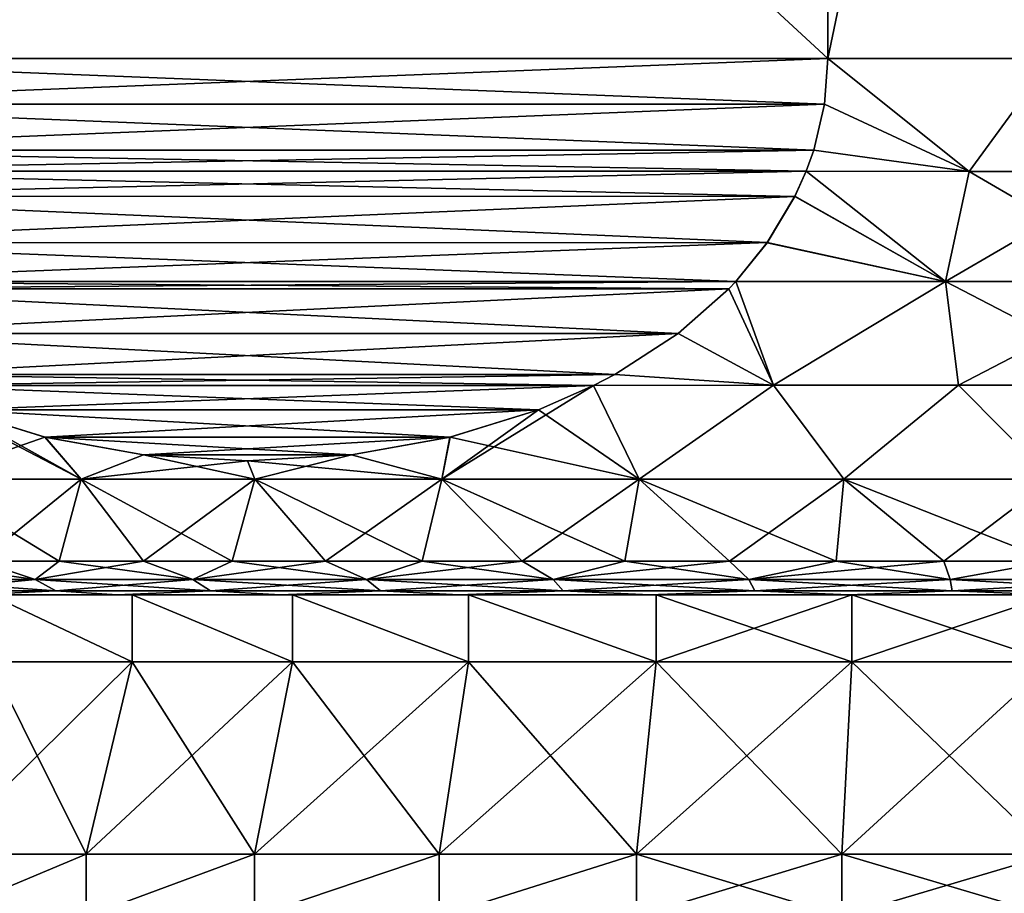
# Model space of a CAD drawing. Header units: metres. Extents: x -128 to 173, y -23 to 79.
# Tile 11 of 129: x -84.2 to -76.85, y 28.87 to 35.39. Entities that reach past the tile are written whole.
import ezdxf

# ---------------------------------------------------------------- set-up
doc = ezdxf.new("R2010")
doc.units = ezdxf.units.M
doc.layers.add('solid_ORA_153_SW0001', color=7, linetype='CONTINUOUS')

msp = doc.modelspace()

# ---------------------------------------------------------------- linework, layer by layer
at = {"layer": 'solid_ORA_153_SW0001'}
for points in [[(-78.169876, 35.099998, -12.892304), (-86.830124, 43.099998, -7.892305), (-78.169876, 43.099998, -12.892304)], [(-78.169876, 35.099998, -12.892304), (-86.830124, 35.099998, -7.892305), (-86.830124, 43.099998, -7.892305)], [(-86.830124, 35.099998, 7.892305), (-78.169876, 43.099998, 12.892304), (-86.830124, 43.099998, 7.892305)], [(-78.169876, 35.099998, 12.892304), (-78.169876, 43.099998, 12.892304), (-86.830124, 35.099998, 7.892305)], [(-78.169876, 35.099998, -12.892304), (-78.169876, 43.099998, -12.892304), (-76.5, 43.099998, -13)], [(-78.169876, 35.099998, -12.892304), (-76.5, 43.099998, -13), (-76.5, 35.099998, -13)], [(-76.5, 35.099998, 13), (-76.5, 43.099998, 13), (-78.169876, 43.099998, 12.892304)], [(-76.5, 35.099998, 13), (-78.169876, 43.099998, 12.892304), (-78.169876, 35.099998, 12.892304)], [(-78.196136, 34.759113, -12.877142), (-86.803864, 34.759083, -7.90747), (-86.830124, 35.099998, -7.892305)], [(-78.196136, 34.759113, -12.877142), (-86.830124, 35.099998, -7.892305), (-78.169876, 35.099998, -12.892304)], [(-78.169876, 35.099998, 12.892304), (-86.830124, 35.099998, 7.892305), (-86.803864, 34.759102, 7.907468)], [(-78.196144, 34.759079, 12.877139), (-78.169876, 35.099998, 12.892304), (-86.803864, 34.759102, 7.907468)], [(-78.196144, 34.759079, 12.877139), (-77.115585, 34.258507, 12.914017), (-78.169876, 35.099998, 12.892304)], [(-77.115593, 34.258507, -12.914017), (-78.196136, 34.759113, -12.877142), (-78.169876, 35.099998, -12.892304)], [(-77.115593, 34.258507, -12.914017), (-78.169876, 35.099998, -12.892304), (-76.5, 35.099998, -13)], [(-77.115585, 34.258507, 12.914017), (-76.5, 35.099998, 13), (-78.169876, 35.099998, 12.892304)], [(-75.884415, 34.258507, -12.914017), (-77.115593, 34.258507, -12.914017), (-76.5, 35.099998, -13)], [(-77.115585, 34.258507, 12.914017), (-75.884407, 34.258507, 12.914017), (-76.5, 35.099998, 13)], [(-78.276581, 34.416821, -12.830697), (-86.803864, 34.759083, -7.90747), (-78.196136, 34.759113, -12.877142)], [(-78.196144, 34.759079, 12.877139), (-86.803864, 34.759102, 7.907468), (-86.723419, 34.416813, 7.953914)], [(-78.276581, 34.416821, -12.830697), (-86.723457, 34.416935, -7.953891), (-86.803864, 34.759083, -7.90747)], [(-78.196144, 34.759079, 12.877139), (-86.723419, 34.416813, 7.953914), (-78.276543, 34.416931, 12.830717)], [(-77.115593, 34.258507, -12.914017), (-78.276581, 34.416821, -12.830697), (-78.196136, 34.759113, -12.877142)], [(-78.196144, 34.759079, 12.877139), (-78.276543, 34.416931, 12.830717), (-77.115585, 34.258507, 12.914017)], [(-78.332886, 34.259052, -12.798191), (-86.667137, 34.259098, -7.986408), (-86.723457, 34.416935, -7.953891)], [(-78.332886, 34.259052, -12.798191), (-86.723457, 34.416935, -7.953891), (-78.276581, 34.416821, -12.830697)], [(-78.276543, 34.416931, 12.830717), (-86.723419, 34.416813, 7.953914), (-86.667114, 34.259052, 7.986418)], [(-78.276543, 34.416931, 12.830717), (-86.667114, 34.259052, 7.986418), (-78.332863, 34.259098, 12.798202)], [(-77.115593, 34.258507, -12.914017), (-78.332886, 34.259052, -12.798191), (-78.276581, 34.416821, -12.830697)], [(-78.276543, 34.416931, 12.830717), (-78.332863, 34.259098, 12.798202), (-77.115585, 34.258507, 12.914017)], [(-78.416176, 34.072521, -12.750104), (-86.583961, 34.072784, -8.034431), (-86.667137, 34.259098, -7.986408)], [(-78.416176, 34.072521, -12.750104), (-86.667137, 34.259098, -7.986408), (-78.332886, 34.259052, -12.798191)], [(-78.332863, 34.259098, 12.798202), (-86.667114, 34.259052, 7.986418), (-86.583824, 34.072517, 8.034507)], [(-78.416046, 34.072777, 12.750177), (-78.332863, 34.259098, 12.798202), (-86.583824, 34.072517, 8.034507)], [(-77.292236, 33.43782, -12.690925), (-78.416176, 34.072521, -12.750104), (-78.332886, 34.259052, -12.798191)], [(-77.292183, 33.43782, 12.690928), (-78.332863, 34.259098, 12.798202), (-78.416046, 34.072777, 12.750177)], [(-77.292236, 33.43782, -12.690925), (-78.332886, 34.259052, -12.798191), (-77.115593, 34.258507, -12.914017)], [(-77.292183, 33.43782, 12.690928), (-77.115585, 34.258507, 12.914017), (-78.332863, 34.259098, 12.798202)], [(-77.292236, 33.43782, -12.690925), (-77.115593, 34.258507, -12.914017), (-75.884415, 34.258507, -12.914017)], [(-75.707817, 33.43782, -12.690928), (-77.292236, 33.43782, -12.690925), (-75.884415, 34.258507, -12.914017)], [(-77.292183, 33.43782, 12.690928), (-75.707764, 33.43782, 12.690925), (-77.115585, 34.258507, 12.914017)], [(-75.707764, 33.43782, 12.690925), (-75.884407, 34.258507, 12.914017), (-77.115585, 34.258507, 12.914017)], [(-78.416176, 34.072521, -12.750104), (-86.376991, 33.727226, -8.153922), (-86.583961, 34.072784, -8.034431)], [(-78.623016, 33.727215, 12.630683), (-78.416046, 34.072777, 12.750177), (-86.583824, 34.072517, 8.034507)], [(-78.623016, 33.727215, 12.630683), (-86.583824, 34.072517, 8.034507), (-86.376724, 33.726845, 8.154078)], [(-78.623276, 33.726845, -12.630531), (-86.376991, 33.727226, -8.153922), (-78.416176, 34.072521, -12.750104)], [(-77.292236, 33.43782, -12.690925), (-78.623276, 33.726845, -12.630531), (-78.416176, 34.072521, -12.750104)], [(-78.623016, 33.727215, 12.630683), (-77.292183, 33.43782, 12.690928), (-78.416046, 34.072777, 12.750177)], [(-78.857681, 33.437962, -12.495199), (-86.142296, 33.437935, -8.289424), (-86.376991, 33.727226, -8.153922)], [(-78.857681, 33.437962, -12.495199), (-86.376991, 33.727226, -8.153922), (-78.623276, 33.726845, -12.630531)], [(-78.623016, 33.727215, 12.630683), (-86.376724, 33.726845, 8.154078), (-86.142319, 33.437958, 8.289411)], [(-78.623016, 33.727215, 12.630683), (-86.142319, 33.437958, 8.289411), (-78.857704, 33.437935, 12.495186)], [(-78.623016, 33.727215, 12.630683), (-78.857704, 33.437935, 12.495186), (-77.292183, 33.43782, 12.690928)], [(-77.292236, 33.43782, -12.690925), (-78.857681, 33.437962, -12.495199), (-78.623276, 33.726845, -12.630531)], [(-78.857704, 33.437935, 12.495186), (-86.142319, 33.437958, 8.289411), (-86.090286, 33.383003, 8.319451)], [(-78.909714, 33.383003, -12.465157), (-86.142296, 33.437935, -8.289424), (-78.857681, 33.437962, -12.495199)], [(-78.909714, 33.383003, -12.465157), (-86.090752, 33.38348, -8.319185), (-86.142296, 33.437935, -8.289424)], [(-78.909264, 33.383469, 12.465418), (-78.857704, 33.437935, 12.495186), (-86.090286, 33.383003, 8.319451)], [(-78.909714, 33.383003, -12.465157), (-78.857681, 33.437962, -12.495199), (-78.576523, 32.664928, -12.191391)], [(-78.909264, 33.383469, 12.465418), (-78.576599, 32.664928, 12.191378), (-78.857704, 33.437935, 12.495186)], [(-78.857704, 33.437935, 12.495186), (-78.576599, 32.664928, 12.191378), (-77.292183, 33.43782, 12.690928)], [(-77.292236, 33.43782, -12.690925), (-78.576523, 32.664928, -12.191391), (-78.857681, 33.437962, -12.495199)], [(-77.292183, 33.43782, 12.690928), (-78.576599, 32.664928, 12.191378), (-77.195152, 32.664928, 12.347418)], [(-77.292236, 33.43782, -12.690925), (-77.195076, 32.664928, -12.347423), (-78.576523, 32.664928, -12.191391)], [(-75.707817, 33.43782, -12.690928), (-77.195076, 32.664928, -12.347423), (-77.292236, 33.43782, -12.690925)], [(-77.292183, 33.43782, 12.690928), (-77.195152, 32.664928, 12.347418), (-75.804924, 32.664928, 12.347423)], [(-77.292183, 33.43782, 12.690928), (-75.804924, 32.664928, 12.347423), (-75.707764, 33.43782, 12.690925)], [(-75.707817, 33.43782, -12.690928), (-75.804848, 32.664928, -12.347418), (-77.195076, 32.664928, -12.347423)], [(-78.909714, 33.383003, -12.465157), (-85.713684, 33.050518, -8.536882), (-86.090752, 33.38348, -8.319185)], [(-79.286331, 33.050507, 12.247718), (-78.909264, 33.383469, 12.465418), (-86.090286, 33.383003, 8.319451)], [(-79.286331, 33.050507, 12.247718), (-86.090286, 33.383003, 8.319451), (-85.712936, 33.049953, 8.537313)], [(-79.287064, 33.04995, -12.247293), (-85.713684, 33.050518, -8.536882), (-78.909714, 33.383003, -12.465157)], [(-79.287064, 33.04995, -12.247293), (-78.909714, 33.383003, -12.465157), (-78.576523, 32.664928, -12.191391)], [(-79.286331, 33.050507, 12.247718), (-78.576599, 32.664928, 12.191378), (-78.909264, 33.383469, 12.465418)], [(-79.287064, 33.04995, -12.247293), (-85.24041, 32.744148, -8.81013), (-85.713684, 33.050518, -8.536882)], [(-79.286331, 33.050507, 12.247718), (-85.712936, 33.049953, 8.537313), (-79.759613, 32.744137, 11.97447)], [(-79.759613, 32.744137, 11.97447), (-85.712936, 33.049953, 8.537313), (-85.239532, 32.743668, 8.810633)], [(-79.760475, 32.74366, -11.973969), (-85.24041, 32.744148, -8.81013), (-79.287064, 33.04995, -12.247293)], [(-79.760475, 32.74366, -11.973969), (-79.287064, 33.04995, -12.247293), (-78.576523, 32.664928, -12.191391)], [(-79.286331, 33.050507, 12.247718), (-79.759613, 32.744137, 11.97447), (-78.576599, 32.664928, 12.191378)], [(-85.24041, 32.744148, -8.81013), (-79.918861, 32.660652, -11.882527), (-85.081123, 32.660645, -8.902094)], [(-79.760475, 32.74366, -11.973969), (-79.918861, 32.660652, -11.882527), (-85.24041, 32.744148, -8.81013)], [(-79.759613, 32.744137, 11.97447), (-85.239532, 32.743668, 8.810633), (-85.081139, 32.660652, 8.902082)], [(-79.759613, 32.744137, 11.97447), (-85.081139, 32.660652, 8.902082), (-79.918877, 32.660645, 11.882516)], [(-79.759613, 32.744137, 11.97447), (-79.918877, 32.660645, 11.882516), (-78.576599, 32.664928, 12.191378)], [(-79.760475, 32.74366, -11.973969), (-78.576523, 32.664928, -12.191391), (-79.918861, 32.660652, -11.882527)], [(-79.918877, 32.660645, 11.882516), (-85.081139, 32.660652, 8.902082), (-84.670128, 32.480404, 9.139382)], [(-83.739838, 31.962067, 9.43514), (-84.670128, 32.480404, 9.139382), (-85.081139, 32.660652, 8.902082)], [(-84.909431, 31.962067, 8.409432), (-83.739838, 31.962067, 9.43514), (-85.081139, 32.660652, 8.902082)], [(-85.081123, 32.660645, -8.902094), (-79.918861, 32.660652, -11.882527), (-80.329887, 32.4804, -11.645221)], [(-85.081123, 32.660645, -8.902094), (-80.329887, 32.4804, -11.645221), (-84.670967, 32.480728, -9.138896)], [(-79.918877, 32.660645, 11.882516), (-84.670128, 32.480404, 9.139382), (-80.329048, 32.480721, 11.645702)], [(-79.918861, 32.660652, -11.882527), (-79.578064, 31.962067, -11.487498), (-81.051155, 31.962067, -10.987453)], [(-80.329887, 32.4804, -11.645221), (-79.918861, 32.660652, -11.882527), (-81.051155, 31.962067, -10.987453)], [(-79.578064, 31.962067, 11.487498), (-79.918877, 32.660645, 11.882516), (-80.329048, 32.480721, 11.645702)], [(-79.578064, 31.962067, 11.487498), (-78.576599, 32.664928, 12.191378), (-79.918877, 32.660645, 11.882516)], [(-79.918861, 32.660652, -11.882527), (-78.576523, 32.664928, -12.191391), (-79.578064, 31.962067, -11.487498)], [(-78.576523, 32.664928, -12.191391), (-78.052315, 31.962067, -11.790989), (-79.578064, 31.962067, -11.487498)], [(-79.578064, 31.962067, 11.487498), (-78.052315, 31.962067, 11.790989), (-78.576599, 32.664928, 12.191378)], [(-78.052315, 31.962067, 11.790989), (-77.195152, 32.664928, 12.347418), (-78.576599, 32.664928, 12.191378)], [(-78.576523, 32.664928, -12.191391), (-77.195076, 32.664928, -12.347423), (-78.052315, 31.962067, -11.790989)], [(-77.195076, 32.664928, -12.347423), (-76.5, 31.962067, -11.892734), (-78.052315, 31.962067, -11.790989)], [(-78.052315, 31.962067, 11.790989), (-76.5, 31.962067, 11.892734), (-77.195152, 32.664928, 12.347418)], [(-76.5, 31.962067, 11.892734), (-75.804924, 32.664928, 12.347423), (-77.195152, 32.664928, 12.347418)], [(-77.195076, 32.664928, -12.347423), (-75.804848, 32.664928, -12.347418), (-76.5, 31.962067, -11.892734)], [(-84.670967, 32.480728, -9.138896), (-84.010941, 32.276047, -9.519963), (-84.909431, 31.962067, -8.409432)], [(-84.670967, 32.480728, -9.138896), (-80.329887, 32.4804, -11.645221), (-84.010941, 32.276047, -9.519963)], [(-80.329048, 32.480721, 11.645702), (-84.670128, 32.480404, 9.139382), (-80.989082, 32.276043, 11.264633)], [(-80.989082, 32.276043, 11.264633), (-84.670128, 32.480404, 9.139382), (-84.010094, 32.275841, 9.520452)], [(-83.739838, 31.962067, 9.43514), (-84.010094, 32.275841, 9.520452), (-84.670128, 32.480404, 9.139382)], [(-84.010941, 32.276047, -9.519963), (-80.329887, 32.4804, -11.645221), (-80.989922, 32.275837, -11.264147)], [(-80.989922, 32.275837, -11.264147), (-80.329887, 32.4804, -11.645221), (-81.051155, 31.962067, -10.987453)], [(-79.578064, 31.962067, 11.487498), (-80.329048, 32.480721, 11.645702), (-80.989082, 32.276043, 11.264633)], [(-84.010941, 32.276047, -9.519963), (-83.739838, 31.962067, -9.43514), (-84.909431, 31.962067, -8.409432)], [(-84.010941, 32.276047, -9.519963), (-83.276855, 32.145172, -9.943788), (-83.739838, 31.962067, -9.43514)], [(-84.010941, 32.276047, -9.519963), (-80.989922, 32.275837, -11.264147), (-83.276855, 32.145172, -9.943788)], [(-80.989082, 32.276043, 11.264633), (-84.010094, 32.275841, 9.520452), (-81.723167, 32.145172, 10.840807)], [(-81.723167, 32.145172, 10.840807), (-84.010094, 32.275841, 9.520452), (-83.276016, 32.145073, 9.94427)], [(-83.739838, 31.962067, 9.43514), (-83.276016, 32.145073, 9.94427), (-84.010094, 32.275841, 9.520452)], [(-83.276855, 32.145172, -9.943788), (-80.989922, 32.275837, -11.264147), (-81.724007, 32.145069, -10.840325)], [(-81.724007, 32.145069, -10.840325), (-80.989922, 32.275837, -11.264147), (-81.051155, 31.962067, -10.987453)], [(-81.051155, 31.962067, 10.987453), (-80.989082, 32.276043, 11.264633), (-81.723167, 32.145172, 10.840807)], [(-81.051155, 31.962067, 10.987453), (-79.578064, 31.962067, 11.487498), (-80.989082, 32.276043, 11.264633)], [(-83.276855, 32.145172, -9.943788), (-82.500488, 32.099998, -10.392025), (-83.739838, 31.962067, -9.43514)], [(-83.739838, 31.962067, 9.43514), (-82.446365, 31.962067, 10.299409), (-83.276016, 32.145073, 9.94427)], [(-82.500488, 32.099998, -10.392025), (-82.446365, 31.962067, -10.299409), (-83.739838, 31.962067, -9.43514)], [(-83.276855, 32.145172, -9.943788), (-81.724007, 32.145069, -10.840325), (-82.500488, 32.099998, -10.392025)], [(-81.723167, 32.145172, 10.840807), (-83.276016, 32.145073, 9.94427), (-82.499542, 32.099998, 10.39257)], [(-82.446365, 31.962067, 10.299409), (-82.499542, 32.099998, 10.39257), (-83.276016, 32.145073, 9.94427)], [(-82.500488, 32.099998, -10.392025), (-81.724007, 32.145069, -10.840325), (-82.446365, 31.962067, -10.299409)], [(-81.051155, 31.962067, 10.987453), (-81.723167, 32.145172, 10.840807), (-82.499542, 32.099998, 10.39257)], [(-82.446365, 31.962067, 10.299409), (-81.051155, 31.962067, 10.987453), (-82.499542, 32.099998, 10.39257)], [(-81.724007, 32.145069, -10.840325), (-81.051155, 31.962067, -10.987453), (-82.446365, 31.962067, -10.299409)], [(-84.495384, 31.35, -7.995396), (-84.909431, 31.962067, -8.409432), (-83.739838, 31.962067, -9.43514)], [(-83.904625, 31.35, 8.545411), (-83.739838, 31.962067, 9.43514), (-84.909431, 31.962067, 8.409432)], [(-84.495384, 31.35, 7.995397), (-83.904625, 31.35, 8.545411), (-84.909431, 31.962067, 8.409432)], [(-83.904625, 31.35, -8.54541), (-84.495384, 31.35, -7.995396), (-83.739838, 31.962067, -9.43514)], [(-83.276138, 31.35, -9.051877), (-83.904625, 31.35, -8.54541), (-83.739838, 31.962067, -9.43514)], [(-83.904625, 31.35, 8.545411), (-83.276138, 31.35, 9.051877), (-83.739838, 31.962067, 9.43514)], [(-83.276138, 31.35, -9.051877), (-83.739838, 31.962067, -9.43514), (-82.446365, 31.962067, -10.299409)], [(-82.613121, 31.35, 9.512218), (-82.446365, 31.962067, 10.299409), (-83.739838, 31.962067, 9.43514)], [(-83.276138, 31.35, 9.051877), (-82.613121, 31.35, 9.512218), (-83.739838, 31.962067, 9.43514)], [(-82.613121, 31.35, -9.512217), (-83.276138, 31.35, -9.051877), (-82.446365, 31.962067, -10.299409)], [(-81.918953, 31.35, -9.924085), (-82.613121, 31.35, -9.512217), (-82.446365, 31.962067, -10.299409)], [(-82.613121, 31.35, 9.512218), (-81.918953, 31.35, 9.924085), (-82.446365, 31.962067, 10.299409)], [(-81.918953, 31.35, -9.924085), (-82.446365, 31.962067, -10.299409), (-81.051155, 31.962067, -10.987453)], [(-81.197174, 31.35, 10.285382), (-81.051155, 31.962067, 10.987453), (-82.446365, 31.962067, 10.299409)], [(-81.918953, 31.35, 9.924085), (-81.197174, 31.35, 10.285382), (-82.446365, 31.962067, 10.299409)], [(-81.197174, 31.35, -10.285382), (-81.918953, 31.35, -9.924085), (-81.051155, 31.962067, -10.987453)], [(-80.451454, 31.35, -10.594269), (-81.197174, 31.35, -10.285382), (-81.051155, 31.962067, -10.987453)], [(-81.197174, 31.35, 10.285382), (-80.451454, 31.35, 10.594269), (-81.051155, 31.962067, 10.987453)], [(-80.451454, 31.35, -10.594269), (-81.051155, 31.962067, -10.987453), (-79.578064, 31.962067, -11.487498)], [(-79.6856, 31.35, 10.84917), (-79.578064, 31.962067, 11.487498), (-81.051155, 31.962067, 10.987453)], [(-80.451454, 31.35, 10.594269), (-79.6856, 31.35, 10.84917), (-81.051155, 31.962067, 10.987453)], [(-79.6856, 31.35, -10.849169), (-80.451454, 31.35, -10.594269), (-79.578064, 31.962067, -11.487498)], [(-78.903511, 31.35, -11.048785), (-79.6856, 31.35, -10.849169), (-79.578064, 31.962067, -11.487498)], [(-79.6856, 31.35, 10.84917), (-78.903511, 31.35, 11.048785), (-79.578064, 31.962067, 11.487498)], [(-78.903511, 31.35, -11.048785), (-79.578064, 31.962067, -11.487498), (-78.052315, 31.962067, -11.790989)], [(-78.109177, 31.35, 11.192099), (-78.052315, 31.962067, 11.790989), (-79.578064, 31.962067, 11.487498)], [(-78.903511, 31.35, 11.048785), (-78.109177, 31.35, 11.192099), (-79.578064, 31.962067, 11.487498)], [(-78.109177, 31.35, -11.192099), (-78.903511, 31.35, -11.048785), (-78.052315, 31.962067, -11.790989)], [(-77.306648, 31.35, -11.278379), (-78.109177, 31.35, -11.192099), (-78.052315, 31.962067, -11.790989)], [(-78.109177, 31.35, 11.192099), (-77.306641, 31.35, 11.278379), (-78.052315, 31.962067, 11.790989)], [(-77.306648, 31.35, -11.278379), (-78.052315, 31.962067, -11.790989), (-76.5, 31.962067, -11.892734)], [(-76.5, 31.35, 11.307189), (-76.5, 31.962067, 11.892734), (-78.052315, 31.962067, 11.790989)], [(-77.306641, 31.35, 11.278379), (-76.5, 31.35, 11.307189), (-78.052315, 31.962067, 11.790989)], [(-76.5, 31.35, -11.307189), (-77.306648, 31.35, -11.278379), (-76.5, 31.962067, -11.892734)], [(-85.117653, 31.213961, -7.010983), (-84.495384, 31.35, -7.995396), (-84.082726, 31.213961, -8.11912)], [(-84.082726, 31.213961, 8.11912), (-85.045403, 31.35, 7.404637), (-85.117653, 31.213961, 7.010983)], [(-84.082726, 31.213961, 8.11912), (-84.495384, 31.35, 7.995397), (-85.045403, 31.35, 7.404637)], [(-84.082726, 31.213961, -8.11912), (-84.495384, 31.35, -7.995396), (-83.904625, 31.35, -8.54541)], [(-84.082726, 31.213961, 8.11912), (-83.904625, 31.35, 8.545411), (-84.495384, 31.35, 7.995397)], [(-84.082726, 31.213961, -8.11912), (-83.904625, 31.35, -8.54541), (-83.276138, 31.35, -9.051877)], [(-84.082726, 31.213961, -8.11912), (-83.276138, 31.35, -9.051877), (-82.906548, 31.213961, -9.076013)], [(-82.906548, 31.213961, 9.076013), (-83.904625, 31.35, 8.545411), (-84.082726, 31.213961, 8.11912)], [(-82.906548, 31.213961, 9.076013), (-83.276138, 31.35, 9.051877), (-83.904625, 31.35, 8.545411)], [(-82.906548, 31.213961, -9.076013), (-83.276138, 31.35, -9.051877), (-82.613121, 31.35, -9.512217)], [(-82.906548, 31.213961, 9.076013), (-82.613121, 31.35, 9.512218), (-83.276138, 31.35, 9.051877)], [(-82.906548, 31.213961, -9.076013), (-82.613121, 31.35, -9.512217), (-81.918953, 31.35, -9.924085)], [(-82.906548, 31.213961, -9.076013), (-81.918953, 31.35, -9.924085), (-81.611031, 31.213961, -9.863836)], [(-81.611031, 31.213961, 9.863836), (-82.613121, 31.35, 9.512218), (-82.906548, 31.213961, 9.076013)], [(-81.611031, 31.213961, 9.863836), (-81.918953, 31.35, 9.924085), (-82.613121, 31.35, 9.512218)], [(-81.611031, 31.213961, -9.863836), (-81.918953, 31.35, -9.924085), (-81.197174, 31.35, -10.285382)], [(-81.611031, 31.213961, 9.863836), (-81.197174, 31.35, 10.285382), (-81.918953, 31.35, 9.924085)], [(-81.611031, 31.213961, -9.863836), (-81.197174, 31.35, -10.285382), (-80.451454, 31.35, -10.594269)], [(-81.611031, 31.213961, -9.863836), (-80.451454, 31.35, -10.594269), (-80.220299, 31.213961, -10.467916)], [(-80.220299, 31.213961, 10.467916), (-81.197174, 31.35, 10.285382), (-81.611031, 31.213961, 9.863836)], [(-80.220299, 31.213961, 10.467916), (-80.451454, 31.35, 10.594269), (-81.197174, 31.35, 10.285382)], [(-80.220299, 31.213961, -10.467916), (-80.451454, 31.35, -10.594269), (-79.6856, 31.35, -10.849169)], [(-80.220299, 31.213961, 10.467916), (-79.6856, 31.35, 10.84917), (-80.451454, 31.35, 10.594269)], [(-80.220299, 31.213961, -10.467916), (-79.6856, 31.35, -10.849169), (-78.903511, 31.35, -11.048785)], [(-80.220299, 31.213961, -10.467916), (-78.903511, 31.35, -11.048785), (-78.760269, 31.213961, -10.876998)], [(-78.760269, 31.213961, 10.876998), (-79.6856, 31.35, 10.84917), (-80.220299, 31.213961, 10.467916)], [(-78.760269, 31.213961, 10.876998), (-78.903511, 31.35, 11.048785), (-79.6856, 31.35, 10.84917)], [(-78.760269, 31.213961, -10.876998), (-78.903511, 31.35, -11.048785), (-78.109177, 31.35, -11.192099)], [(-78.760269, 31.213961, 10.876998), (-78.109177, 31.35, 11.192099), (-78.903511, 31.35, 11.048785)], [(-78.760269, 31.213961, -10.876998), (-78.109177, 31.35, -11.192099), (-77.306648, 31.35, -11.278379)], [(-78.760269, 31.213961, -10.876998), (-77.306648, 31.35, -11.278379), (-77.258133, 31.213961, -11.083462)], [(-77.258133, 31.213961, 11.083462), (-78.109177, 31.35, 11.192099), (-78.760269, 31.213961, 10.876998)], [(-77.258133, 31.213961, 11.083462), (-77.306641, 31.35, 11.278379), (-78.109177, 31.35, 11.192099)], [(-77.258133, 31.213961, -11.083462), (-77.306648, 31.35, -11.278379), (-76.5, 31.35, -11.307189)], [(-77.258133, 31.213961, 11.083462), (-76.5, 31.35, 11.307189), (-77.306641, 31.35, 11.278379)], [(-77.258133, 31.213961, -11.083462), (-76.5, 31.35, -11.307189), (-75.741867, 31.213961, -11.083462)], [(-75.741867, 31.213961, 11.083462), (-76.5, 31.35, 11.307189), (-77.258133, 31.213961, 11.083462)], [(-85.117653, 31.213961, -7.010983), (-84.082726, 31.213961, -8.11912), (-84.943108, 31.12888, -6.868975)], [(-85.117653, 31.213961, 7.010983), (-84.943108, 31.12888, 6.868975), (-83.929138, 31.12888, 7.954667)], [(-84.082726, 31.213961, 8.11912), (-85.117653, 31.213961, 7.010983), (-83.929138, 31.12888, 7.954667)], [(-84.082726, 31.213961, -8.11912), (-83.929138, 31.12888, -7.954667), (-84.943108, 31.12888, -6.868975)], [(-84.082726, 31.213961, -8.11912), (-82.906548, 31.213961, -9.076013), (-83.929138, 31.12888, -7.954667)], [(-84.082726, 31.213961, 8.11912), (-83.929138, 31.12888, 7.954667), (-82.776787, 31.12888, 8.892178)], [(-82.906548, 31.213961, 9.076013), (-84.082726, 31.213961, 8.11912), (-82.776787, 31.12888, 8.892178)], [(-82.906548, 31.213961, -9.076013), (-82.776787, 31.12888, -8.892178), (-83.929138, 31.12888, -7.954667)], [(-82.906548, 31.213961, -9.076013), (-81.611031, 31.213961, -9.863836), (-82.776787, 31.12888, -8.892178)], [(-82.906548, 31.213961, 9.076013), (-82.776787, 31.12888, 8.892178), (-81.507507, 31.12888, 9.664043)], [(-81.611031, 31.213961, 9.863836), (-82.906548, 31.213961, 9.076013), (-81.507507, 31.12888, 9.664043)], [(-81.611031, 31.213961, -9.863836), (-81.507507, 31.12888, -9.664043), (-82.776787, 31.12888, -8.892178)], [(-81.611031, 31.213961, -9.863836), (-80.220299, 31.213961, -10.467916), (-81.507507, 31.12888, -9.664043)], [(-81.611031, 31.213961, 9.863836), (-81.507507, 31.12888, 9.664043), (-80.144943, 31.12888, 10.255887)], [(-80.220299, 31.213961, 10.467916), (-81.611031, 31.213961, 9.863836), (-80.144943, 31.12888, 10.255887)], [(-80.220299, 31.213961, -10.467916), (-80.144943, 31.12888, -10.255887), (-81.507507, 31.12888, -9.664043)], [(-80.220299, 31.213961, -10.467916), (-78.760269, 31.213961, -10.876998), (-80.144943, 31.12888, -10.255887)], [(-80.220299, 31.213961, 10.467916), (-80.144943, 31.12888, 10.255887), (-78.714485, 31.12888, 10.656683)], [(-78.760269, 31.213961, 10.876998), (-80.220299, 31.213961, 10.467916), (-78.714485, 31.12888, 10.656683)], [(-78.760269, 31.213961, -10.876998), (-78.714485, 31.12888, -10.656683), (-80.144943, 31.12888, -10.255887)], [(-78.760269, 31.213961, -10.876998), (-77.258133, 31.213961, -11.083462), (-78.714485, 31.12888, -10.656683)], [(-78.760269, 31.213961, 10.876998), (-78.714485, 31.12888, 10.656683), (-77.242775, 31.12888, 10.858965)], [(-77.258133, 31.213961, 11.083462), (-78.760269, 31.213961, 10.876998), (-77.242775, 31.12888, 10.858965)], [(-77.258133, 31.213961, -11.083462), (-77.242775, 31.12888, -10.858965), (-78.714485, 31.12888, -10.656683)], [(-77.258133, 31.213961, -11.083462), (-75.741867, 31.213961, -11.083462), (-77.242775, 31.12888, -10.858965)], [(-77.258133, 31.213961, 11.083462), (-77.242775, 31.12888, 10.858965), (-75.757225, 31.12888, 10.858965)], [(-75.741867, 31.213961, 11.083462), (-77.258133, 31.213961, 11.083462), (-75.757225, 31.12888, 10.858965)], [(-75.741867, 31.213961, -11.083462), (-75.757225, 31.12888, -10.858965), (-77.242775, 31.12888, -10.858965)], [(-84.943108, 31.12888, -6.868975), (-83.929138, 31.12888, -7.954667), (-84.544891, 31.1, -6.972216)], [(-83.929138, 31.12888, 7.954667), (-84.943108, 31.12888, 6.868975), (-84.544861, 31.1, 6.972244)], [(-83.929138, 31.12888, -7.954667), (-83.470909, 31.1, -8.046021), (-84.544891, 31.1, -6.972216)], [(-84.544891, 31.1, -6.972216), (-83.361313, 31.1, -7.918355), (-84.418381, 31.1, -6.86129)], [(-84.544891, 31.1, -6.972216), (-83.470909, 31.1, -8.046021), (-83.361313, 31.1, -7.918355)], [(-83.929138, 31.12888, 7.954667), (-84.544861, 31.1, 6.972244), (-83.470879, 31.1, 8.046045)], [(-84.544861, 31.1, 6.972244), (-84.418381, 31.1, 6.86129), (-83.361313, 31.1, 7.918355)], [(-83.470879, 31.1, 8.046045), (-84.544861, 31.1, 6.972244), (-83.361313, 31.1, 7.918355)], [(-84.418381, 31.1, 6.86129), (-84.418434, 30.6, 6.861223), (-83.361382, 30.6, 7.918301)], [(-84.418381, 31.1, -6.86129), (-83.361382, 30.6, -7.918301), (-84.418434, 30.6, -6.861223)], [(-83.361313, 31.1, 7.918355), (-84.418381, 31.1, 6.86129), (-83.361382, 30.6, 7.918301)], [(-84.418381, 31.1, -6.86129), (-83.361313, 31.1, -7.918355), (-83.361382, 30.6, -7.918301)], [(-83.929138, 31.12888, -7.954667), (-82.776787, 31.12888, -8.892178), (-83.470909, 31.1, -8.046021)], [(-82.776787, 31.12888, 8.892178), (-83.929138, 31.12888, 7.954667), (-83.470879, 31.1, 8.046045)], [(-82.776787, 31.12888, -8.892178), (-82.255035, 31.1, -8.956093), (-83.470909, 31.1, -8.046021)], [(-83.470909, 31.1, -8.046021), (-82.164574, 31.1, -8.814225), (-83.361313, 31.1, -7.918355)], [(-83.470909, 31.1, -8.046021), (-82.255035, 31.1, -8.956093), (-82.164574, 31.1, -8.814225)], [(-82.776787, 31.12888, 8.892178), (-83.470879, 31.1, 8.046045), (-82.255005, 31.1, 8.956113)], [(-83.470879, 31.1, 8.046045), (-83.361313, 31.1, 7.918355), (-82.164574, 31.1, 8.814225)], [(-82.255005, 31.1, 8.956113), (-83.470879, 31.1, 8.046045), (-82.164574, 31.1, 8.814225)], [(-83.361313, 31.1, 7.918355), (-83.361382, 30.6, 7.918301), (-82.164635, 30.6, 8.814186)], [(-83.361313, 31.1, -7.918355), (-82.164635, 30.6, -8.814186), (-83.361382, 30.6, -7.918301)], [(-82.164574, 31.1, 8.814225), (-83.361313, 31.1, 7.918355), (-82.164635, 30.6, 8.814186)], [(-83.361313, 31.1, -7.918355), (-82.164574, 31.1, -8.814225), (-82.164635, 30.6, -8.814186)], [(-82.776787, 31.12888, -8.892178), (-81.507507, 31.12888, -9.664043), (-82.255035, 31.1, -8.956093)], [(-81.507507, 31.12888, 9.664043), (-82.776787, 31.12888, 8.892178), (-82.255005, 31.1, 8.956113)], [(-81.507507, 31.12888, -9.664043), (-80.921997, 31.1, -9.6839), (-82.255035, 31.1, -8.956093)], [(-82.255035, 31.1, -8.956093), (-80.852524, 31.1, -9.530663), (-82.164574, 31.1, -8.814225)], [(-82.255035, 31.1, -8.956093), (-80.921997, 31.1, -9.6839), (-80.852524, 31.1, -9.530663)], [(-81.507507, 31.12888, 9.664043), (-82.255005, 31.1, 8.956113), (-80.921967, 31.1, 9.683915)], [(-82.255005, 31.1, 8.956113), (-82.164574, 31.1, 8.814225), (-80.852524, 31.1, 9.530663)], [(-80.921967, 31.1, 9.683915), (-82.255005, 31.1, 8.956113), (-80.852524, 31.1, 9.530663)], [(-82.164574, 31.1, 8.814225), (-82.164635, 30.6, 8.814186), (-80.852577, 30.6, 9.53064)], [(-82.164574, 31.1, -8.814225), (-80.852577, 30.6, -9.53064), (-82.164635, 30.6, -8.814186)], [(-80.852524, 31.1, 9.530663), (-82.164574, 31.1, 8.814225), (-80.852577, 30.6, 9.53064)], [(-82.164574, 31.1, -8.814225), (-80.852524, 31.1, -9.530663), (-80.852577, 30.6, -9.53064)], [(-81.507507, 31.12888, -9.664043), (-80.144943, 31.12888, -10.255887), (-80.921997, 31.1, -9.6839)], [(-80.144943, 31.12888, 10.255887), (-81.507507, 31.12888, 9.664043), (-80.921967, 31.1, 9.683915)], [(-80.144943, 31.12888, -10.255887), (-79.49897, 31.1, -10.214605), (-80.921997, 31.1, -9.6839)], [(-80.921997, 31.1, -9.6839), (-79.451859, 31.1, -10.053084), (-80.852524, 31.1, -9.530663)], [(-80.921997, 31.1, -9.6839), (-79.49897, 31.1, -10.214605), (-79.451859, 31.1, -10.053084)], [(-80.144943, 31.12888, 10.255887), (-80.921967, 31.1, 9.683915), (-79.49894, 31.1, 10.214616)], [(-80.921967, 31.1, 9.683915), (-80.852524, 31.1, 9.530663), (-79.451859, 31.1, 10.053084)], [(-79.49894, 31.1, 10.214616), (-80.921967, 31.1, 9.683915), (-79.451859, 31.1, 10.053084)], [(-80.852524, 31.1, 9.530663), (-80.852577, 30.6, 9.53064), (-79.451897, 30.6, 10.053074)], [(-80.852524, 31.1, -9.530663), (-79.451897, 30.6, -10.053074), (-80.852577, 30.6, -9.53064)], [(-79.451859, 31.1, 10.053084), (-80.852524, 31.1, 9.530663), (-79.451897, 30.6, 10.053074)], [(-80.852524, 31.1, -9.530663), (-79.451859, 31.1, -10.053084), (-79.451897, 30.6, -10.053074)], [(-80.144943, 31.12888, -10.255887), (-78.714485, 31.12888, -10.656683), (-79.49897, 31.1, -10.214605)], [(-78.714485, 31.12888, 10.656683), (-80.144943, 31.12888, 10.255887), (-79.49894, 31.1, 10.214616)], [(-78.714485, 31.12888, -10.656683), (-78.014915, 31.1, -10.537411), (-79.49897, 31.1, -10.214605)], [(-79.49897, 31.1, -10.214605), (-77.991104, 31.1, -10.370852), (-79.451859, 31.1, -10.053084)], [(-79.49897, 31.1, -10.214605), (-78.014915, 31.1, -10.537411), (-77.991104, 31.1, -10.370852)], [(-78.714485, 31.12888, 10.656683), (-79.49894, 31.1, 10.214616), (-78.014877, 31.1, 10.537416)], [(-79.49894, 31.1, 10.214616), (-79.451859, 31.1, 10.053084), (-77.991104, 31.1, 10.370852)], [(-78.014877, 31.1, 10.537416), (-79.49894, 31.1, 10.214616), (-77.991104, 31.1, 10.370852)], [(-79.451859, 31.1, 10.053084), (-79.451897, 30.6, 10.053074), (-77.991127, 30.6, 10.370851)], [(-77.991104, 31.1, -10.370852), (-77.991127, 30.6, -10.370851), (-79.451897, 30.6, -10.053074)], [(-79.451859, 31.1, -10.053084), (-77.991104, 31.1, -10.370852), (-79.451897, 30.6, -10.053074)], [(-77.991104, 31.1, 10.370852), (-79.451859, 31.1, 10.053084), (-77.991127, 30.6, 10.370851)], [(-78.714485, 31.12888, -10.656683), (-77.242775, 31.12888, -10.858965), (-78.014915, 31.1, -10.537411)], [(-77.242775, 31.12888, 10.858965), (-78.714485, 31.12888, 10.656683), (-78.014877, 31.1, 10.537416)], [(-77.242775, 31.12888, -10.858965), (-76.500015, 31.1, -10.64575), (-78.014915, 31.1, -10.537411)], [(-78.014915, 31.1, -10.537411), (-76.5, 31.1, -10.477499), (-77.991104, 31.1, -10.370852)], [(-78.014915, 31.1, -10.537411), (-74.985123, 31.1, -10.537416), (-76.5, 31.1, -10.477499)], [(-78.014915, 31.1, -10.537411), (-76.500015, 31.1, -10.64575), (-74.985123, 31.1, -10.537416)], [(-77.242775, 31.12888, 10.858965), (-78.014877, 31.1, 10.537416), (-76.499985, 31.1, 10.64575)], [(-78.014877, 31.1, 10.537416), (-77.991104, 31.1, 10.370852), (-76.5, 31.1, 10.477499)], [(-74.985085, 31.1, 10.537411), (-78.014877, 31.1, 10.537416), (-76.5, 31.1, 10.477499)], [(-74.985085, 31.1, 10.537411), (-76.499985, 31.1, 10.64575), (-78.014877, 31.1, 10.537416)], [(-77.991104, 31.1, 10.370852), (-77.991127, 30.6, 10.370851), (-76.5, 30.6, 10.4775)], [(-76.5, 31.1, -10.477499), (-76.5, 30.6, -10.4775), (-77.991127, 30.6, -10.370851)], [(-77.991104, 31.1, -10.370852), (-76.5, 31.1, -10.477499), (-77.991127, 30.6, -10.370851)], [(-76.5, 31.1, 10.477499), (-77.991104, 31.1, 10.370852), (-76.5, 30.6, 10.4775)], [(-77.242775, 31.12888, -10.858965), (-75.757225, 31.12888, -10.858965), (-76.500015, 31.1, -10.64575)], [(-75.757225, 31.12888, 10.858965), (-77.242775, 31.12888, 10.858965), (-76.499985, 31.1, 10.64575)], [(-84.418434, 30.6, 6.861223), (-84.813316, 29.164444, 7.20339), (-83.703545, 29.164444, 8.31318)], [(-83.361382, 30.6, -7.918301), (-83.703545, 29.164444, -8.31318), (-84.813316, 29.164444, -7.20339)], [(-84.418434, 30.6, -6.861223), (-83.361382, 30.6, -7.918301), (-84.813316, 29.164444, -7.20339)], [(-83.361382, 30.6, 7.918301), (-84.418434, 30.6, 6.861223), (-83.703545, 29.164444, 8.31318)], [(-83.361382, 30.6, 7.918301), (-83.703545, 29.164444, 8.31318), (-82.447128, 29.164444, 9.25374)], [(-82.164635, 30.6, -8.814186), (-82.447128, 29.164444, -9.25374), (-83.703545, 29.164444, -8.31318)], [(-83.361382, 30.6, -7.918301), (-82.164635, 30.6, -8.814186), (-83.703545, 29.164444, -8.31318)], [(-82.164635, 30.6, 8.814186), (-83.361382, 30.6, 7.918301), (-82.447128, 29.164444, 9.25374)], [(-82.164635, 30.6, 8.814186), (-82.447128, 29.164444, 9.25374), (-81.069633, 29.164444, 10.005921)], [(-80.852577, 30.6, -9.53064), (-81.069633, 29.164444, -10.005921), (-82.447128, 29.164444, -9.25374)], [(-82.164635, 30.6, -8.814186), (-80.852577, 30.6, -9.53064), (-82.447128, 29.164444, -9.25374)], [(-80.852577, 30.6, 9.53064), (-82.164635, 30.6, 8.814186), (-81.069633, 29.164444, 10.005921)], [(-80.852577, 30.6, 9.53064), (-81.069633, 29.164444, 10.005921), (-79.599106, 29.164444, 10.554408)], [(-79.451897, 30.6, -10.053074), (-79.599106, 29.164444, -10.554408), (-81.069633, 29.164444, -10.005921)], [(-80.852577, 30.6, -9.53064), (-79.451897, 30.6, -10.053074), (-81.069633, 29.164444, -10.005921)], [(-79.451897, 30.6, 10.053074), (-80.852577, 30.6, 9.53064), (-79.599106, 29.164444, 10.554408)], [(-79.451897, 30.6, 10.053074), (-79.599106, 29.164444, 10.554408), (-78.065491, 29.164444, 10.888032)], [(-77.991127, 30.6, -10.370851), (-78.065491, 29.164444, -10.888032), (-79.599106, 29.164444, -10.554408)], [(-79.451897, 30.6, -10.053074), (-77.991127, 30.6, -10.370851), (-79.599106, 29.164444, -10.554408)], [(-77.991127, 30.6, 10.370851), (-79.451897, 30.6, 10.053074), (-78.065491, 29.164444, 10.888032)], [(-77.991127, 30.6, 10.370851), (-78.065491, 29.164444, 10.888032), (-76.5, 29.164444, 11)], [(-76.5, 30.6, -10.4775), (-76.5, 29.164444, -11), (-78.065491, 29.164444, -10.888032)], [(-77.991127, 30.6, -10.370851), (-76.5, 30.6, -10.4775), (-78.065491, 29.164444, -10.888032)], [(-76.5, 30.6, 10.4775), (-77.991127, 30.6, 10.370851), (-76.5, 29.164444, 11)], [(-84.813248, 28.700001, 7.203469), (-83.703545, 29.164444, 8.31318), (-84.813316, 29.164444, 7.20339)], [(-84.813248, 28.700001, -7.203469), (-84.813316, 29.164444, -7.20339), (-83.703545, 29.164444, -8.31318)], [(-84.813248, 28.700001, 7.203469), (-83.703468, 28.700001, 8.313246), (-83.703545, 29.164444, 8.31318)], [(-83.703468, 28.700001, -8.313246), (-84.813248, 28.700001, -7.203469), (-83.703545, 29.164444, -8.31318)], [(-83.703468, 28.700001, 8.313246), (-82.447128, 29.164444, 9.25374), (-83.703545, 29.164444, 8.31318)], [(-83.703468, 28.700001, -8.313246), (-83.703545, 29.164444, -8.31318), (-82.447128, 29.164444, -9.25374)], [(-83.703468, 28.700001, 8.313246), (-82.447052, 28.700001, 9.253789), (-82.447128, 29.164444, 9.25374)], [(-82.447052, 28.700001, -9.253789), (-83.703468, 28.700001, -8.313246), (-82.447128, 29.164444, -9.25374)], [(-82.447052, 28.700001, 9.253789), (-81.069633, 29.164444, 10.005921), (-82.447128, 29.164444, 9.25374)], [(-82.447052, 28.700001, -9.253789), (-82.447128, 29.164444, -9.25374), (-81.069633, 29.164444, -10.005921)], [(-82.447052, 28.700001, 9.253789), (-81.069565, 28.700001, 10.005952), (-81.069633, 29.164444, 10.005921)], [(-81.069565, 28.700001, -10.005952), (-82.447052, 28.700001, -9.253789), (-81.069633, 29.164444, -10.005921)], [(-81.069565, 28.700001, 10.005952), (-79.599106, 29.164444, 10.554408), (-81.069633, 29.164444, 10.005921)], [(-81.069565, 28.700001, -10.005952), (-81.069633, 29.164444, -10.005921), (-79.599106, 29.164444, -10.554408)], [(-81.069565, 28.700001, 10.005952), (-79.59906, 28.700001, 10.554422), (-79.599106, 29.164444, 10.554408)], [(-79.59906, 28.700001, -10.554422), (-81.069565, 28.700001, -10.005952), (-79.599106, 29.164444, -10.554408)], [(-78.06546, 28.700001, 10.888036), (-78.065491, 29.164444, 10.888032), (-79.599106, 29.164444, 10.554408)], [(-79.59906, 28.700001, 10.554422), (-78.06546, 28.700001, 10.888036), (-79.599106, 29.164444, 10.554408)], [(-79.59906, 28.700001, -10.554422), (-79.599106, 29.164444, -10.554408), (-78.065491, 29.164444, -10.888032)], [(-78.06546, 28.700001, -10.888036), (-79.59906, 28.700001, -10.554422), (-78.065491, 29.164444, -10.888032)], [(-76.5, 28.700001, 11), (-76.5, 29.164444, 11), (-78.065491, 29.164444, 10.888032)], [(-78.06546, 28.700001, 10.888036), (-76.5, 28.700001, 11), (-78.065491, 29.164444, 10.888032)], [(-78.06546, 28.700001, -10.888036), (-78.065491, 29.164444, -10.888032), (-76.5, 29.164444, -11)], [(-76.5, 28.700001, -11), (-78.06546, 28.700001, -10.888036), (-76.5, 29.164444, -11)]]:
    msp.add_3dface(points, dxfattribs=at)

doc.saveas('drawing.dxf')
